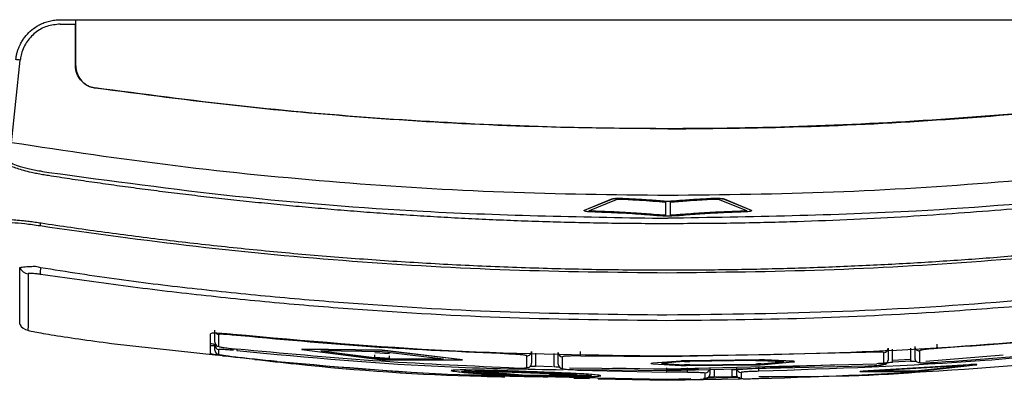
# Model space of a CAD drawing. Extents: x 76 to 839, y -9 to 645.
# Tile 34 of 78: x 331 to 375, y 493 to 509. Entities that reach past the tile are written whole.
import ezdxf

# ---------------------------------------------------------------- set-up
doc = ezdxf.new("R2010")
doc.units = 0
doc.layers.get('0').update_dxf_attribs({"linetype": 'CONTINUOUS'})

msp = doc.modelspace()

# ---------------------------------------------------------------- linework, layer by layer
at = {"color": 7, "linetype": 'CONTINUOUS'}
for p, q in [((332.327, 508.974), (386.857, 508.974)), ((333.029, 508.774), (333.029, 508.974)), ((332.329, 508.774), (333.017, 508.774)), ((333.019, 506.897), (333.017, 508.774)), ((333.029, 508.774), (333.017, 508.774)), ((333.029, 506.906), (333.029, 508.774)), ((330.146, 503.453), (330.539, 507.164)), ((333.029, 506.906), (333.019, 506.897)), ((333.878, 505.908), (333.888, 505.917)), ((355.855, 500.434), (357.079, 500.936)), ((357.079, 500.936), (357.079, 500.926)), ((357.573, 500.968), (357.573, 500.957)), ((361.615, 500.968), (361.615, 500.957)), ((362.11, 500.936), (363.333, 500.434)), ((362.11, 500.936), (362.11, 500.926)), ((355.855, 500.424), (357.079, 500.926)), ((356.071, 500.412), (357.294, 500.915)), ((359.482, 500.795), (359.482, 500.193)), ((359.594, 500.831), (359.594, 500.82)), ((359.707, 500.193), (359.707, 500.795)), ((361.894, 500.915), (363.118, 500.412)), ((362.11, 500.926), (363.333, 500.424)), ((355.839, 500.418), (355.839, 500.424)), ((355.839, 500.424), (355.839, 500.414)), ((355.855, 500.434), (355.855, 500.424)), ((356.063, 500.404), (356.063, 500.407)), ((356.22, 500.387), (356.22, 500.377)), ((359.157, 500.219), (359.157, 500.209)), ((360.032, 500.219), (360.032, 500.209)), ((362.968, 500.387), (362.968, 500.377)), ((363.333, 500.434), (363.333, 500.424)), ((363.349, 500.424), (363.346, 500.418)), ((363.349, 500.414), (363.346, 500.408)), ((363.349, 500.424), (363.349, 500.414)), ((330.512, 495.315), (330.512, 495.335)), ((330.585, 495.254), (330.512, 495.315)), ((339.271, 494.514), (339.271, 495.05)), ((339.45, 494.315), (339.45, 494.851)), ((334.631, 494.45), (339.417, 493.919)), ((339.271, 494.151), (339.271, 494.377)), ((370.671, 494.322), (370.671, 493.795)), ((339.449, 493.952), (339.45, 494.179)), ((339.616, 493.896), (339.807, 493.875)), ((346.77, 494.145), (343.168, 494.197)), ((343.168, 494.197), (343.168, 494.187)), ((343.168, 494.187), (346.77, 493.723)), ((346.77, 494.135), (343.168, 494.187)), ((344.016, 494.126), (346.77, 493.775)), ((346.77, 494.08), (344.016, 494.116)), ((344.016, 494.116), (346.77, 493.765)), ((346.442, 494.051), (347.099, 494.007)), ((346.442, 494.051), (346.442, 494.041)), ((346.442, 494.041), (347.099, 493.997)), ((346.442, 493.839), (346.442, 493.941)), ((350.373, 493.72), (346.77, 494.145)), ((346.77, 494.145), (346.77, 494.135)), ((350.373, 493.71), (346.77, 494.135)), ((349.524, 493.752), (346.77, 494.08)), ((347.099, 493.795), (347.099, 493.898)), ((353.264, 493.366), (353.264, 493.895)), ((353.471, 494.095), (353.471, 493.566)), ((353.671, 493.433), (353.671, 494.022)), ((354.471, 493.999), (354.482, 494.004)), ((354.471, 493.999), (354.471, 493.41)), ((354.671, 493.521), (354.671, 494.05)), ((359.551, 493.851), (355.667, 493.888)), ((368.48, 494.053), (359.551, 493.851)), ((369.281, 493.508), (369.28, 494.036)), ((369.471, 494.236), (369.471, 493.708)), ((369.671, 493.61), (369.671, 494.197)), ((370.471, 494.241), (370.471, 493.654)), ((370.882, 494.123), (370.882, 493.596)), ((371.171, 493.664), (374.638, 493.937)), ((346.442, 493.839), (347.099, 493.795)), ((346.77, 493.775), (349.524, 493.762)), ((346.77, 493.775), (346.77, 493.765)), ((346.77, 493.765), (349.524, 493.752)), ((346.77, 493.723), (350.373, 493.71)), ((350.373, 493.72), (350.373, 493.71)), ((354.42, 493.409), (353.619, 493.43)), ((354.866, 493.321), (354.866, 493.851)), ((360.178, 493.663), (358.911, 493.573)), ((360.178, 493.653), (358.911, 493.563)), ((358.911, 493.573), (358.911, 493.563)), ((358.911, 493.54), (360.178, 493.461)), ((359.332, 493.558), (359.385, 493.553)), ((360.344, 493.635), (359.385, 493.566)), ((359.385, 493.553), (360.344, 493.494)), ((359.385, 493.553), (359.385, 493.543)), ((359.385, 493.543), (360.344, 493.484)), ((359.551, 493.311), (368.971, 493.543)), ((368.48, 493.433), (359.551, 493.229)), ((360.178, 493.663), (360.178, 493.653)), ((360.344, 493.494), (360.344, 493.484)), ((363.701, 493.713), (360.406, 493.671)), ((363.701, 493.703), (360.406, 493.661)), ((360.406, 493.671), (360.406, 493.661)), ((360.406, 493.456), (363.701, 493.498)), ((363.536, 493.681), (360.571, 493.643)), ((360.571, 493.49), (363.536, 493.528)), ((360.571, 493.48), (363.536, 493.518)), ((360.571, 493.49), (360.571, 493.48)), ((367.202, 493.499), (363.171, 493.31)), ((363.536, 493.528), (363.536, 493.518)), ((363.701, 493.713), (363.701, 493.703)), ((364.722, 493.634), (363.763, 493.679)), ((363.763, 493.538), (364.722, 493.621)), ((363.763, 493.528), (364.722, 493.611)), ((363.763, 493.538), (363.763, 493.528)), ((365.197, 493.653), (363.929, 493.711)), ((363.929, 493.711), (363.929, 493.701)), ((365.197, 493.643), (363.929, 493.701)), ((363.929, 493.509), (365.197, 493.621)), ((364.776, 493.628), (364.722, 493.621)), ((364.722, 493.621), (364.722, 493.611)), ((365.197, 493.653), (365.197, 493.643)), ((373.089, 493.495), (368.582, 493.229)), ((373.089, 493.485), (368.582, 493.219)), ((372.963, 493.462), (368.707, 493.211)), ((370.521, 493.655), (369.671, 493.615)), ((370.835, 493.221), (372.963, 493.462)), ((370.835, 493.231), (372.779, 493.451)), ((371.146, 493.232), (373.4, 493.49)), ((373.089, 493.495), (373.089, 493.485)), ((353.04, 493), (350.44, 493.222)), ((350.934, 493.21), (353.232, 493.018)), ((355.529, 493.051), (350.934, 493.21)), ((351.138, 493.203), (353.232, 493.028)), ((353.232, 493.028), (355.326, 493.058)), ((353.232, 493.018), (355.529, 493.051)), ((353.232, 493.028), (353.232, 493.018)), ((356.024, 493.029), (353.424, 492.987)), ((355.171, 493.361), (359.551, 493.311)), ((359.551, 493.229), (355.667, 493.267)), ((359.551, 493.276), (357.129, 493.339)), ((360.971, 493.281), (359.551, 493.276)), ((360.471, 493.161), (359.551, 493.159)), ((361.272, 492.856), (361.272, 493.133)), ((361.471, 493.333), (361.471, 493.056)), ((361.671, 493.258), (361.671, 492.95)), ((362.471, 492.961), (362.471, 493.269)), ((362.671, 493.353), (362.671, 493.077)), ((362.874, 493.154), (362.874, 492.877)), ((368.271, 493.187), (370.524, 493.195)), ((368.582, 493.229), (368.582, 493.219)), ((368.707, 493.211), (370.835, 493.221)), ((368.891, 493.222), (370.835, 493.231)), ((370.835, 493.231), (370.835, 493.221)), ((354.547, 492.948), (359.551, 492.834)), ((355.379, 492.889), (356.07, 492.874)), ((359.551, 492.827), (356.449, 492.898)), ((356.466, 492.865), (359.551, 492.798)), ((359.551, 492.798), (362.834, 492.87)), ((360.624, 492.859), (359.551, 492.827)), ((360.471, 492.836), (359.551, 492.834)), ((359.551, 492.798), (359.551, 492.827)), ((362.833, 492.924), (361.192, 492.876)), ((361.671, 492.937), (361.426, 492.935)), ((362.471, 492.948), (361.671, 492.937)), ((362.718, 492.952), (362.471, 492.948)), ((363.767, 492.89), (364.114, 492.898))]:
    msp.add_line(p, q, dxfattribs=at)
at = {"color": 8, "linetype": 'CONTINUOUS'}
for p, q in [((331.429, 499.865), (331.429, 499.736)), ((370.471, 493.726), (369.671, 493.687)), ((355.531, 493.259), (359.551, 493.159))]:
    msp.add_line(p, q, dxfattribs=at)
at = {"color": 8, "linetype": 'CONTINUOUS', "flags": 128}
for points in [[(330.55, 507.162), (330.489, 507.169), (330.376, 507.181), (330.338, 507.185)], [(340.258, 494.202), (340.257, 494.189), (340.254, 494.164), (340.252, 494.145), (340.251, 494.133), (340.25, 494.128)]]:
    msp.add_lwpolyline(points, dxfattribs=at)
at = {"color": 7, "linetype": 'CONTINUOUS', "flags": 128}
for points in [[(371.683, 494.226), (371.683, 494.232), (371.682, 494.245), (371.681, 494.264), (371.679, 494.289), (371.677, 494.319), (371.675, 494.352), (371.673, 494.388), (371.671, 494.425)], [(355.667, 493.888), (355.667, 493.894), (355.667, 493.907), (355.667, 493.926), (355.668, 493.951), (355.668, 493.981), (355.669, 494.014), (355.67, 494.05), (355.671, 494.088)], [(359.551, 493.159), (359.551, 493.164), (359.551, 493.177), (359.551, 493.196), (359.551, 493.221), (359.551, 493.251), (359.55, 493.284), (359.55, 493.321), (359.55, 493.359)], [(360.471, 493.161), (360.471, 493.166), (360.471, 493.179), (360.471, 493.198), (360.471, 493.222), (360.471, 493.252), (360.471, 493.286), (360.471, 493.323), (360.471, 493.361)], [(363.675, 493.202), (363.675, 493.207), (363.674, 493.219), (363.674, 493.238), (363.673, 493.263), (363.673, 493.293), (363.672, 493.327), (363.671, 493.363), (363.671, 493.401)]]:
    msp.add_lwpolyline(points, dxfattribs=at)
at = {"color": 7, "linetype": 'CONTINUOUS'}
for centre, radius, start, end in [((330.962, 498.071), 0.5, 206.0452, 261.4628), ((332.433, 497.691), 0.999, 170.0158, 188.3848), ((330.958, 495.541), 0.5, 206.8714, 261.2643), ((339.47, 494.514), 0.2, 180.026, 264.013), ((339.47, 494.378), 0.2, 180.018, 263.9859), ((370.87, 494.322), 0.2, 180.0728, 273.3854), ((339.471, 494.151), 0.2, 180.0063, 263.9171), ((353.271, 494.095), 0.2, 268.1098, 359.9317), ((354.87, 494.05), 0.2, 180.0633, 268.7104), ((369.271, 494.236), 0.2, 272.7806, 359.9379), ((353.271, 493.566), 0.2, 268.1209, 359.9692), ((354.87, 493.521), 0.2, 180.0295, 268.667), ((369.271, 493.708), 0.2, 272.8401, 359.9717), ((370.87, 493.795), 0.2, 180.0332, 273.3864), ((361.271, 493.056), 0.2, 270.4887, 359.9937), ((362.871, 493.077), 0.2, 180.0064, 270.9868)]:
    msp.add_arc(centre, radius, start, end, dxfattribs=at)
at = {"color": 8, "linetype": 'CONTINUOUS'}
for centre, start, end in [((339.47, 495.05), 226.3209, 264.0455), ((361.271, 493.333), 270.468, 343.3538), ((362.87, 493.354), 197.9297, 270.985)]:
    msp.add_arc(centre, 0.2, start, end, dxfattribs=at)
at = {"color": 7, "linetype": 'CONTINUOUS'}
for points, knots in [([(330.338, 507.185), (330.344, 507.233), (330.356, 507.33), (330.388, 507.474), (330.43, 507.614), (330.482, 507.751), (330.549, 507.895), (330.633, 508.044), (330.773, 508.244), (330.981, 508.469), (331.227, 508.653), (331.441, 508.771), (331.628, 508.852), (331.842, 508.92), (332.082, 508.966), (332.245, 508.971), (332.327, 508.974)], [0, 0, 0, 0, 0.050323, 0.100225, 0.149977, 0.199849, 0.250111, 0.312534, 0.375145, 0.500048, 0.62495, 0.687373, 0.749984, 0.833406, 0.916325, 1, 1, 1, 1]), ([(332.329, 508.774), (332.127, 508.754), (331.724, 508.715), (331.187, 508.407), (330.779, 507.954), (330.588, 507.506), (330.549, 507.235), (330.539, 507.164)], [0, 0, 0, 0, 0.2285157, 0.4570006, 0.6863262, 0.9171218, 1, 1, 1, 1]), ([(333.878, 505.908), (333.768, 505.935), (333.549, 505.988), (333.278, 506.2), (333.089, 506.481), (333.023, 506.73), (333.019, 506.869), (333.019, 506.897)], [0, 0, 0, 0, 0.234714, 0.469401, 0.704761, 0.941345, 1, 1, 1, 1]), ([(333.029, 506.906), (333.04, 506.794), (333.063, 506.569), (333.235, 506.27), (333.489, 506.043), (333.725, 505.944), (333.862, 505.921), (333.888, 505.917)], [0, 0, 0, 0, 0.236101, 0.47221, 0.708307, 0.944402, 1, 1, 1, 1]), ([(359.594, 504.075), (357.451, 504.097), (353.161, 504.141), (346.725, 504.5), (340.29, 505.056), (336.016, 505.624), (333.878, 505.908)], [0, 0, 0, 0, 0.24921, 0.498733, 0.749207, 1, 1, 1, 1]), ([(385.301, 505.917), (383.197, 505.637), (378.989, 505.078), (372.634, 504.52), (366.255, 504.169), (359.824, 504.048), (353.359, 504.153), (346.859, 504.497), (340.362, 505.058), (336.046, 505.63), (333.888, 505.917)], [0, 0, 0, 0, 0.123422, 0.246845, 0.370881, 0.494917, 0.620862, 0.746806, 0.873403, 1, 1, 1, 1]), ([(359.594, 504.075), (361.738, 504.097), (366.027, 504.141), (372.463, 504.5), (378.898, 505.056), (383.172, 505.624), (385.311, 505.908)], [0, 0, 0, 0, 0.24921, 0.498733, 0.749207, 1, 1, 1, 1]), ([(359.594, 501.085), (357.139, 501.113), (352.226, 501.17), (344.855, 501.634), (337.484, 502.352), (332.594, 503.086), (330.146, 503.453)], [0, 0, 0, 0, 0.248996, 0.49839, 0.748992, 1, 1, 1, 1]), ([(389.042, 503.453), (386.614, 503.088), (381.755, 502.359), (374.404, 501.639), (367.014, 501.171), (362.069, 501.114), (359.594, 501.085)], [0, 0, 0, 0, 0.2489965, 0.4983909, 0.7489925, 1, 1, 1, 1]), ([(331.798, 501.978), (331.755, 501.984), (331.668, 501.998), (331.538, 502.02), (331.41, 502.043), (331.283, 502.068), (331.158, 502.094), (330.957, 502.139), (330.693, 502.205), (330.399, 502.293), (330.156, 502.381), (329.996, 502.458), (329.902, 502.52), (329.854, 502.57), (329.854, 502.599), (329.854, 502.613)], [0, 0, 0, 0, 0.041669, 0.083137, 0.124623, 0.166348, 0.208529, 0.251374, 0.37482, 0.500044, 0.625188, 0.748991, 0.833961, 0.917076, 1, 1, 1, 1]), ([(330.059, 502.622), (330.076, 502.594), (330.111, 502.537), (330.415, 502.422), (330.869, 502.301), (331.366, 502.198), (331.692, 502.147), (331.816, 502.127)], [0, 0, 0, 0, 0.216967, 0.433926, 0.650951, 0.866838, 1, 1, 1, 1]), ([(359.592, 499.821), (359.142, 499.822), (358.247, 499.824), (356.912, 499.84), (355.595, 499.865), (354.294, 499.899), (353.009, 499.942), (351.741, 499.993), (350.49, 500.053), (349.256, 500.12), (348.038, 500.195), (346.838, 500.277), (345.654, 500.365), (344.487, 500.46), (343.337, 500.56), (342.203, 500.667), (341.087, 500.779), (339.988, 500.896), (338.905, 501.017), (337.84, 501.143), (336.791, 501.273), (335.76, 501.407), (334.745, 501.545), (333.748, 501.686), (332.767, 501.829), (332.119, 501.928), (331.798, 501.978)], [0, 0, 0, 0, 0.048402, 0.096217, 0.143446, 0.190089, 0.236146, 0.281618, 0.326504, 0.370804, 0.414519, 0.457649, 0.500194, 0.542153, 0.583527, 0.624315, 0.664518, 0.704136, 0.743169, 0.781615, 0.819477, 0.856753, 0.893443, 0.929548, 0.965067, 1, 1, 1, 1]), ([(331.816, 502.127), (334.607, 501.747), (340.189, 500.987), (349.458, 500.236), (355.934, 500.126), (359.594, 500.064)], [0, 0, 0, 0, 0.3030894, 0.6061765, 1, 1, 1, 1]), ([(387.388, 501.958), (386.998, 501.899), (386.177, 501.774), (384.883, 501.588), (383.464, 501.394), (381.919, 501.197), (380.25, 500.997), (378.454, 500.801), (376.533, 500.61), (374.485, 500.429), (372.311, 500.262), (370.011, 500.114), (367.585, 499.99), (365.032, 499.895), (362.354, 499.832), (360.526, 499.825), (359.592, 499.821)], [0, 0, 0, 0, 0.0423889, 0.0892462, 0.1405717, 0.1963653, 0.2566265, 0.3213553, 0.3905511, 0.4642139, 0.5423432, 0.6249393, 0.7120021, 0.8035324, 0.8995311, 1, 1, 1, 1]), ([(387.372, 502.127), (384.609, 501.75), (379.082, 500.997), (369.814, 500.239), (363.31, 500.128), (359.594, 500.064)], [0, 0, 0, 0, 0.300087, 0.600172, 1, 1, 1, 1]), ([(357.079, 500.936), (357.097, 500.942), (357.133, 500.953), (357.238, 500.965), (357.365, 500.971), (357.481, 500.971), (357.549, 500.969), (357.573, 500.968)], [0, 0, 0, 0, 0.22928, 0.459089, 0.672525, 0.881803, 1, 1, 1, 1]), ([(357.079, 500.926), (357.097, 500.932), (357.133, 500.943), (357.238, 500.955), (357.365, 500.961), (357.481, 500.961), (357.549, 500.958), (357.573, 500.957)], [0, 0, 0, 0, 0.22928, 0.459089, 0.672525, 0.881803, 1, 1, 1, 1]), ([(357.294, 500.915), (357.303, 500.917), (357.319, 500.923), (357.369, 500.929), (357.428, 500.931), (357.478, 500.931), (357.505, 500.93), (357.514, 500.929)], [0, 0, 0, 0, 0.24133, 0.483345, 0.706454, 0.90711, 1, 1, 1, 1]), ([(357.514, 500.929), (357.784, 500.914), (358.263, 500.887), (358.918, 500.842), (359.293, 500.811), (359.482, 500.795)], [0, 0, 0, 0, 0.392606, 0.695318, 1, 1, 1, 1]), ([(357.573, 500.968), (357.764, 500.957), (358.214, 500.933), (358.893, 500.887), (359.36, 500.85), (359.594, 500.831)], [0, 0, 0, 0, 0.268455, 0.632631, 1, 1, 1, 1]), ([(357.573, 500.957), (357.764, 500.947), (358.214, 500.923), (358.893, 500.877), (359.36, 500.839), (359.594, 500.82)], [0, 0, 0, 0, 0.268455, 0.632631, 1, 1, 1, 1]), ([(359.594, 500.831), (359.764, 500.845), (360.164, 500.878), (360.837, 500.925), (361.355, 500.953), (361.615, 500.968)], [0, 0, 0, 0, 0.267845, 0.632127, 1, 1, 1, 1]), ([(359.594, 500.82), (359.764, 500.835), (360.164, 500.868), (360.837, 500.914), (361.355, 500.943), (361.615, 500.957)], [0, 0, 0, 0, 0.267845, 0.632127, 1, 1, 1, 1]), ([(359.707, 500.795), (359.95, 500.815), (360.382, 500.85), (361.042, 500.895), (361.463, 500.918), (361.675, 500.929)], [0, 0, 0, 0, 0.391211, 0.6944566, 1, 1, 1, 1]), ([(361.615, 500.968), (361.658, 500.969), (361.744, 500.972), (361.878, 500.969), (361.992, 500.961), (362.071, 500.949), (362.098, 500.94), (362.11, 500.936)], [0, 0, 0, 0, 0.206497, 0.412029, 0.63366, 0.837203, 1, 1, 1, 1]), ([(361.615, 500.957), (361.658, 500.959), (361.744, 500.962), (361.878, 500.959), (361.992, 500.951), (362.071, 500.939), (362.098, 500.93), (362.11, 500.926)], [0, 0, 0, 0, 0.206497, 0.412029, 0.633661, 0.837205, 1, 1, 1, 1]), ([(361.675, 500.929), (361.692, 500.93), (361.727, 500.931), (361.781, 500.931), (361.829, 500.928), (361.871, 500.922), (361.886, 500.917), (361.894, 500.915)], [0, 0, 0, 0, 0.187486, 0.374971, 0.564668, 0.770266, 1, 1, 1, 1]), ([(356.192, 500.35), (356.147, 500.352), (356.059, 500.356), (355.946, 500.369), (355.867, 500.385), (355.834, 500.401), (355.838, 500.41), (355.839, 500.414)], [0, 0, 0, 0, 0.209282, 0.417539, 0.643724, 0.854806, 1, 1, 1, 1]), ([(355.839, 500.424), (355.84, 500.425), (355.842, 500.427), (355.846, 500.43), (355.852, 500.432), (355.855, 500.434)], [0, 0, 0, 0, 0.2502001, 0.5003429, 1, 1, 1, 1]), ([(355.839, 500.414), (355.84, 500.415), (355.842, 500.417), (355.846, 500.42), (355.852, 500.422), (355.855, 500.424)], [0, 0, 0, 0, 0.250203, 0.500338, 1, 1, 1, 1]), ([(356.063, 500.407), (356.063, 500.407), (356.065, 500.409), (356.067, 500.41), (356.07, 500.411), (356.071, 500.412)], [0, 0, 0, 0, 0.361607, 0.680199, 1, 1, 1, 1]), ([(356.22, 500.387), (356.201, 500.388), (356.163, 500.389), (356.116, 500.395), (356.079, 500.402), (356.069, 500.407), (356.064, 500.41)], [0, 0, 0, 0, 0.236795, 0.47307, 0.721785, 1, 1, 1, 1]), ([(356.22, 500.377), (356.201, 500.378), (356.163, 500.379), (356.116, 500.385), (356.079, 500.392), (356.069, 500.397), (356.064, 500.4)], [0, 0, 0, 0, 0.236793, 0.47307, 0.721785, 1, 1, 1, 1]), ([(359.024, 500.188), (358.815, 500.206), (358.295, 500.251), (357.333, 500.305), (356.576, 500.335), (356.192, 500.35)], [0, 0, 0, 0, 0.247484, 0.617888, 1, 1, 1, 1]), ([(359.157, 500.219), (358.878, 500.243), (358.301, 500.291), (357.297, 500.345), (356.582, 500.373), (356.22, 500.387)], [0, 0, 0, 0, 0.315039, 0.65325, 1, 1, 1, 1]), ([(359.157, 500.209), (358.878, 500.233), (358.301, 500.281), (357.297, 500.335), (356.582, 500.363), (356.22, 500.377)], [0, 0, 0, 0, 0.315039, 0.65325, 1, 1, 1, 1]), ([(359.594, 500.166), (359.54, 500.166), (359.395, 500.166), (359.197, 500.174), (359.073, 500.184), (359.024, 500.188)], [0, 0, 0, 0, 0.268679, 0.710424, 1, 1, 1, 1]), ([(359.482, 500.203), (359.445, 500.204), (359.374, 500.205), (359.265, 500.211), (359.197, 500.216), (359.157, 500.219)], [0, 0, 0, 0, 0.313896, 0.599835, 1, 1, 1, 1]), ([(359.482, 500.193), (359.445, 500.194), (359.374, 500.195), (359.265, 500.201), (359.197, 500.206), (359.157, 500.209)], [0, 0, 0, 0, 0.313896, 0.599834, 1, 1, 1, 1]), ([(360.165, 500.188), (360.119, 500.184), (360, 500.175), (359.804, 500.166), (359.655, 500.166), (359.594, 500.166)], [0, 0, 0, 0, 0.268218, 0.70183, 1, 1, 1, 1]), ([(360.032, 500.219), (360.001, 500.217), (359.936, 500.212), (359.828, 500.206), (359.748, 500.204), (359.707, 500.203)], [0, 0, 0, 0, 0.3127762, 0.6493204, 1, 1, 1, 1]), ([(360.032, 500.209), (360.001, 500.207), (359.936, 500.202), (359.828, 500.195), (359.748, 500.194), (359.707, 500.193)], [0, 0, 0, 0, 0.312781, 0.64932, 1, 1, 1, 1]), ([(362.968, 500.387), (362.641, 500.374), (361.961, 500.348), (360.952, 500.295), (360.342, 500.245), (360.032, 500.219)], [0, 0, 0, 0, 0.3133272, 0.6511951, 1, 1, 1, 1]), ([(362.968, 500.377), (362.641, 500.364), (361.961, 500.338), (360.952, 500.285), (360.342, 500.235), (360.032, 500.209)], [0, 0, 0, 0, 0.3133272, 0.6511951, 1, 1, 1, 1]), ([(362.996, 500.35), (362.647, 500.336), (361.973, 500.31), (361.005, 500.258), (360.447, 500.212), (360.165, 500.188)], [0, 0, 0, 0, 0.347694, 0.66899, 1, 1, 1, 1]), ([(363.124, 500.414), (363.124, 500.412), (363.124, 500.407), (363.096, 500.399), (363.047, 500.391), (362.999, 500.388), (362.973, 500.387), (362.968, 500.387)], [0, 0, 0, 0, 0.183218, 0.453172, 0.71287, 0.946124, 1, 1, 1, 1]), ([(363.126, 500.407), (363.126, 500.404), (363.127, 500.398), (363.096, 500.389), (363.047, 500.381), (362.999, 500.378), (362.973, 500.377), (362.968, 500.377)], [0, 0, 0, 0, 0.248162, 0.496649, 0.735699, 0.950407, 1, 1, 1, 1]), ([(363.34, 500.396), (363.324, 500.389), (363.292, 500.377), (363.186, 500.362), (363.083, 500.354), (363.016, 500.351), (362.996, 500.35)], [0, 0, 0, 0, 0.307032, 0.594043, 0.878341, 1, 1, 1, 1]), ([(363.118, 500.412), (363.119, 500.411), (363.121, 500.41), (363.124, 500.408), (363.125, 500.407), (363.126, 500.407)], [0, 0, 0, 0, 0.361749, 0.680746, 1, 1, 1, 1]), ([(363.333, 500.434), (363.335, 500.433), (363.339, 500.432), (363.345, 500.428), (363.347, 500.426), (363.349, 500.424)], [0, 0, 0, 0, 0.250196, 0.50034, 1, 1, 1, 1]), ([(363.333, 500.424), (363.335, 500.423), (363.339, 500.422), (363.345, 500.418), (363.347, 500.416), (363.349, 500.414)], [0, 0, 0, 0, 0.250198, 0.500335, 1, 1, 1, 1]), ([(329.47, 499.944), (329.471, 499.949), (329.473, 499.959), (329.485, 499.971), (329.506, 499.982), (329.535, 499.992), (329.572, 500), (329.647, 500.011), (329.785, 500.019), (330.029, 500.015), (330.328, 499.997), (330.639, 499.967), (330.933, 499.934), (331.2, 499.899), (331.38, 499.873), (331.47, 499.859)], [0, 0, 0, 0, 0.0420898, 0.0836929, 0.1249839, 0.1661418, 0.207347, 0.2487797, 0.3700041, 0.4910742, 0.6148234, 0.7396809, 0.8268173, 0.9130541, 1, 1, 1, 1]), ([(329.629, 499.812), (329.636, 499.824), (329.651, 499.85), (329.801, 499.878), (330.137, 499.881), (330.735, 499.833), (331.196, 499.768), (331.429, 499.736)], [0, 0, 0, 0, 0.130708, 0.261073, 0.509087, 0.751429, 1, 1, 1, 1]), ([(331.429, 499.736), (333.758, 499.408), (338.417, 498.751), (345.447, 498.112), (352.493, 497.7), (357.198, 497.651), (359.551, 497.626)], [0, 0, 0, 0, 0.249992, 0.499989, 0.749994, 1, 1, 1, 1]), ([(331.47, 499.859), (331.916, 499.792), (332.813, 499.658), (334.167, 499.468), (335.536, 499.285), (336.922, 499.111), (338.324, 498.946), (339.742, 498.791), (341.176, 498.644), (342.626, 498.508), (344.091, 498.381), (345.572, 498.265), (347.069, 498.16), (348.581, 498.066), (350.109, 497.983), (351.653, 497.912), (353.211, 497.854), (354.785, 497.807), (356.374, 497.774), (357.978, 497.753), (359.052, 497.75), (359.592, 497.749)], [0, 0, 0, 0, 0.047911, 0.096345, 0.145305, 0.194788, 0.244797, 0.29533, 0.346388, 0.39797, 0.450078, 0.50271, 0.555867, 0.609549, 0.663755, 0.718486, 0.773741, 0.829521, 0.885824, 0.94265, 1, 1, 1, 1]), ([(359.551, 497.626), (361.903, 497.651), (366.608, 497.7), (373.654, 498.112), (380.684, 498.751), (385.343, 499.408), (387.672, 499.736)], [0, 0, 0, 0, 0.2500056, 0.5000109, 0.7500076, 1, 1, 1, 1]), ([(359.592, 497.749), (360.058, 497.75), (360.987, 497.752), (362.375, 497.768), (363.752, 497.793), (365.117, 497.827), (366.471, 497.872), (367.814, 497.925), (369.145, 497.987), (370.465, 498.058), (371.774, 498.138), (373.07, 498.226), (374.355, 498.322), (375.629, 498.427), (376.89, 498.538), (378.14, 498.658), (379.378, 498.784), (380.604, 498.918), (381.818, 499.059), (383.02, 499.206), (384.211, 499.359), (385.389, 499.52), (386.556, 499.685), (387.329, 499.801), (387.713, 499.859)], [0, 0, 0, 0, 0.04956, 0.09873, 0.14751, 0.195899, 0.243897, 0.291504, 0.33872, 0.385545, 0.431979, 0.478021, 0.523672, 0.568931, 0.613799, 0.658276, 0.702361, 0.746055, 0.789357, 0.832268, 0.874788, 0.916916, 0.958654, 1, 1, 1, 1]), ([(330.513, 497.851), (330.526, 497.859), (330.547, 497.872), (330.678, 497.885), (330.821, 497.898), (331.006, 497.901), (331.224, 497.929), (331.373, 497.886), (331.449, 497.864)], [0, 0, 0, 0, 0.2507428, 0.3910585, 0.5399174, 0.6887691, 0.8405207, 1, 1, 1, 1]), ([(331.449, 497.864), (332.622, 497.678), (334.954, 497.306), (338.466, 496.898), (341.968, 496.535), (346.647, 496.149), (352.508, 495.811), (357.203, 495.761), (359.551, 495.737)], [0, 0, 0, 0, 0.126283, 0.251103, 0.375922, 0.500742, 0.750371, 1, 1, 1, 1]), ([(359.551, 495.737), (362.18, 495.768), (367.438, 495.83), (373.719, 496.236), (378.394, 496.659), (381.475, 496.996), (384.566, 497.365), (386.619, 497.697), (387.652, 497.864)], [0, 0, 0, 0, 0.27958, 0.559167, 0.669012, 0.778844, 0.888702, 1, 1, 1, 1]), ([(330.888, 497.576), (330.888, 497.235), (330.887, 496.552), (330.887, 495.826), (330.886, 495.295), (330.884, 495.13), (330.882, 495.047)], [0, 0, 0, 0, 0.25001, 0.500014, 0.750011, 1, 1, 1, 1]), ([(331.445, 497.546), (331.376, 497.555), (331.272, 497.57), (331.135, 497.587), (331.044, 497.595), (330.971, 497.597), (330.901, 497.594), (330.893, 497.583), (330.888, 497.576)], [0, 0, 0, 0, 0.251046, 0.376102, 0.5013, 0.626179, 0.751314, 1, 1, 1, 1]), ([(359.55, 495.473), (357.2, 495.497), (352.498, 495.546), (346.629, 495.882), (341.944, 496.269), (338.436, 496.627), (334.935, 497.049), (332.608, 497.38), (331.445, 497.546)], [0, 0, 0, 0, 0.2499941, 0.4999946, 0.6250032, 0.750014, 0.8750269, 1, 1, 1, 1]), ([(387.656, 497.546), (386.353, 497.361), (383.747, 496.991), (379.824, 496.533), (375.893, 496.153), (371.204, 495.803), (365.756, 495.53), (361.619, 495.492), (359.55, 495.473)], [0, 0, 0, 0, 0.139972, 0.279985, 0.419994, 0.560002, 0.780004, 1, 1, 1, 1]), ([(384.071, 495.436), (381.374, 495.124), (375.965, 494.497), (367.781, 493.979), (362.301, 493.912), (359.551, 493.878)], [0, 0, 0, 0, 0.3312693, 0.664398, 1, 1, 1, 1]), ([(384.096, 495.413), (382.032, 495.164), (377.904, 494.665), (373.757, 494.372), (371.683, 494.226)], [0, 0, 0, 0, 0.500003, 1, 1, 1, 1]), ([(330.882, 495.047), (330.92, 495.032), (330.976, 495.01), (331.445, 494.925), (332.065, 494.821), (333.133, 494.656), (334.132, 494.519), (334.631, 494.45)], [0, 0, 0, 0, 0.249425, 0.374869, 0.500297, 0.750106, 1, 1, 1, 1]), ([(340.071, 494.855), (339.999, 494.862), (339.86, 494.875), (339.607, 494.895), (339.339, 494.911), (339.115, 494.912), (339.085, 494.898), (339.071, 494.89)], [0, 0, 0, 0, 0.1367652, 0.2672594, 0.5085124, 0.7509763, 1, 1, 1, 1]), ([(339.071, 493.993), (339.071, 494.086), (339.071, 494.272), (339.071, 494.684), (339.071, 494.89)], [0, 0, 0, 0, 0.5013793, 1, 1, 1, 1]), ([(340.05, 494.83), (339.972, 494.838), (339.815, 494.852), (339.616, 494.863), (339.477, 494.864), (339.459, 494.855), (339.45, 494.851)], [0, 0, 0, 0, 0.2500128, 0.4998755, 0.749912, 1, 1, 1, 1]), ([(352.463, 493.978), (350.391, 494.069), (346.246, 494.252), (342.116, 494.637), (340.05, 494.83)], [0, 0, 0, 0, 0.499997, 1, 1, 1, 1]), ([(359.551, 493.878), (356.285, 493.917), (349.78, 493.996), (343.299, 494.569), (340.071, 494.855)], [0, 0, 0, 0, 0.501881, 1, 1, 1, 1]), ([(371.683, 493.608), (373.723, 493.753), (377.804, 494.043), (381.865, 494.532), (383.896, 494.776)], [0, 0, 0, 0, 0.4999981, 1, 1, 1, 1]), ([(339.338, 494.393), (339.336, 494.394), (339.264, 494.403), (339.167, 494.42), (339.081, 494.437), (339.074, 494.444), (339.071, 494.447)], [0, 0, 0, 0, 0.01244, 0.389149, 0.764641, 1, 1, 1, 1]), ([(339.071, 494.353), (339.078, 494.355), (339.094, 494.359), (339.205, 494.356), (339.32, 494.347), (339.374, 494.343)], [0, 0, 0, 0, 0.347947, 0.695893, 1, 1, 1, 1]), ([(339.45, 494.315), (339.462, 494.309), (339.486, 494.297), (339.672, 494.265), (339.936, 494.23), (340.146, 494.207), (340.25, 494.196)], [0, 0, 0, 0, 0.249922, 0.499882, 0.74991, 1, 1, 1, 1]), ([(383.896, 494.709), (380.536, 494.322), (373.816, 493.549), (367.055, 493.317), (363.675, 493.202)], [0, 0, 0, 0, 0.5, 1, 1, 1, 1]), ([(342.071, 493.633), (341.685, 493.672), (340.914, 493.75), (340.069, 493.841), (339.556, 493.906), (339.173, 493.96), (339.111, 493.98), (339.071, 493.993)], [0, 0, 0, 0, 0.2457643, 0.4913312, 0.6292407, 0.7601496, 1, 1, 1, 1]), ([(342.052, 493.641), (341.711, 493.674), (341.03, 493.74), (340.171, 493.838), (339.567, 493.917), (339.489, 493.94), (339.449, 493.952)], [0, 0, 0, 0, 0.250088, 0.500125, 0.75009, 1, 1, 1, 1]), ([(352.463, 493.357), (350.424, 493.447), (346.347, 493.629), (342.283, 494.007), (340.25, 494.196)], [0, 0, 0, 0, 0.499999, 1, 1, 1, 1]), ([(353.264, 493.895), (353.252, 493.903), (353.227, 493.918), (353.043, 493.942), (352.779, 493.964), (352.568, 493.973), (352.463, 493.978)], [0, 0, 0, 0, 0.249826, 0.499676, 0.749779, 1, 1, 1, 1]), ([(355.667, 493.888), (355.562, 493.89), (355.352, 493.892), (355.087, 493.885), (354.902, 493.871), (354.878, 493.858), (354.866, 493.851)], [0, 0, 0, 0, 0.249949, 0.499842, 0.749891, 1, 1, 1, 1]), ([(363.675, 492.877), (366.753, 492.981), (372.909, 493.189), (379.033, 493.849), (382.094, 494.179)], [0, 0, 0, 0, 0.5, 1, 1, 1, 1]), ([(369.28, 494.036), (369.268, 494.043), (369.243, 494.056), (369.06, 494.065), (368.794, 494.065), (368.585, 494.057), (368.48, 494.053)], [0, 0, 0, 0, 0.249845, 0.499669, 0.749769, 1, 1, 1, 1]), ([(371.683, 494.226), (371.578, 494.219), (371.368, 494.204), (371.103, 494.175), (370.919, 494.146), (370.895, 494.131), (370.882, 494.123)], [0, 0, 0, 0, 0.250224, 0.500331, 0.750191, 1, 1, 1, 1]), ([(341.059, 493.736), (341.676, 493.666), (345.052, 493.281), (348.798, 493.026), (351.926, 492.964), (352.278, 492.957)], [0, 0, 0, 0, 0.165558, 0.906096, 1, 1, 1, 1]), ([(342.052, 493.641), (344.963, 493.39), (349.009, 493.04), (353.069, 492.975), (354.208, 492.956)], [0, 0, 0, 0, 0.719425, 1, 1, 1, 1]), ([(352.019, 492.999), (351.613, 493.007), (348.29, 493.073), (344.978, 493.371), (342.071, 493.633)], [0, 0, 0, 0, 0.122235, 1, 1, 1, 1]), ([(353.671, 493.433), (353.662, 493.43), (353.646, 493.423), (353.544, 493.417), (353.442, 493.417), (353.401, 493.417)], [0, 0, 0, 0, 0.375495, 0.750997, 1, 1, 1, 1]), ([(358.857, 493.555), (358.848, 493.557), (358.831, 493.561), (358.85, 493.567), (358.89, 493.571), (358.911, 493.573)], [0, 0, 0, 0, 0.333084, 0.666183, 1, 1, 1, 1]), ([(358.911, 493.54), (358.89, 493.542), (358.85, 493.545), (358.833, 493.551), (358.85, 493.557), (358.89, 493.561), (358.911, 493.563)], [0, 0, 0, 0, 0.249843, 0.499709, 0.749584, 1, 1, 1, 1]), ([(359.385, 493.566), (359.365, 493.564), (359.324, 493.56), (359.307, 493.554), (359.324, 493.548), (359.365, 493.545), (359.385, 493.543)], [0, 0, 0, 0, 0.249839, 0.499699, 0.74958, 1, 1, 1, 1]), ([(360.406, 493.671), (360.384, 493.67), (360.341, 493.67), (360.28, 493.668), (360.224, 493.666), (360.194, 493.664), (360.178, 493.663)], [0, 0, 0, 0, 0.249763, 0.499107, 0.749035, 1, 1, 1, 1]), ([(360.406, 493.661), (360.384, 493.66), (360.341, 493.66), (360.28, 493.658), (360.224, 493.656), (360.194, 493.654), (360.178, 493.653)], [0, 0, 0, 0, 0.249764, 0.499107, 0.749035, 1, 1, 1, 1]), ([(360.178, 493.461), (360.193, 493.46), (360.223, 493.458), (360.28, 493.457), (360.341, 493.456), (360.384, 493.456), (360.406, 493.456)], [0, 0, 0, 0, 0.249774, 0.499112, 0.749046, 1, 1, 1, 1]), ([(360.344, 493.635), (360.359, 493.636), (360.389, 493.638), (360.445, 493.64), (360.506, 493.642), (360.55, 493.642), (360.571, 493.643)], [0, 0, 0, 0, 0.2497578, 0.4991049, 0.7490376, 1, 1, 1, 1]), ([(360.571, 493.49), (360.55, 493.49), (360.507, 493.49), (360.445, 493.49), (360.389, 493.492), (360.359, 493.493), (360.344, 493.494)], [0, 0, 0, 0, 0.249769, 0.499113, 0.749059, 1, 1, 1, 1]), ([(360.571, 493.48), (360.55, 493.48), (360.507, 493.48), (360.445, 493.48), (360.389, 493.482), (360.359, 493.483), (360.344, 493.484)], [0, 0, 0, 0, 0.249769, 0.499113, 0.749059, 1, 1, 1, 1]), ([(363.536, 493.681), (363.557, 493.681), (363.6, 493.681), (363.662, 493.681), (363.718, 493.68), (363.748, 493.679), (363.763, 493.679)], [0, 0, 0, 0, 0.249761, 0.499114, 0.749035, 1, 1, 1, 1]), ([(363.763, 493.538), (363.748, 493.537), (363.718, 493.534), (363.662, 493.531), (363.601, 493.529), (363.558, 493.528), (363.536, 493.528)], [0, 0, 0, 0, 0.24976, 0.499103, 0.749048, 1, 1, 1, 1]), ([(363.763, 493.528), (363.748, 493.527), (363.718, 493.524), (363.662, 493.521), (363.601, 493.519), (363.558, 493.518), (363.536, 493.518)], [0, 0, 0, 0, 0.24976, 0.499103, 0.749047, 1, 1, 1, 1]), ([(363.929, 493.711), (363.914, 493.712), (363.884, 493.713), (363.827, 493.714), (363.766, 493.714), (363.723, 493.713), (363.701, 493.713)], [0, 0, 0, 0, 0.24977, 0.499108, 0.749038, 1, 1, 1, 1]), ([(363.929, 493.701), (363.914, 493.702), (363.884, 493.703), (363.827, 493.704), (363.766, 493.704), (363.723, 493.703), (363.701, 493.703)], [0, 0, 0, 0, 0.24977, 0.499108, 0.749038, 1, 1, 1, 1]), ([(363.701, 493.498), (363.723, 493.499), (363.766, 493.5), (363.827, 493.502), (363.884, 493.505), (363.914, 493.508), (363.929, 493.509)], [0, 0, 0, 0, 0.249755, 0.499106, 0.749032, 1, 1, 1, 1]), ([(364.722, 493.634), (364.742, 493.633), (364.783, 493.63), (364.8, 493.624), (364.783, 493.618), (364.742, 493.613), (364.722, 493.611)], [0, 0, 0, 0, 0.249831, 0.4997, 0.749562, 1, 1, 1, 1]), ([(365.25, 493.637), (365.259, 493.639), (365.277, 493.644), (365.257, 493.649), (365.217, 493.652), (365.197, 493.653)], [0, 0, 0, 0, 0.3330828, 0.6661921, 1, 1, 1, 1]), ([(365.197, 493.621), (365.217, 493.623), (365.258, 493.627), (365.275, 493.634), (365.258, 493.639), (365.217, 493.642), (365.197, 493.643)], [0, 0, 0, 0, 0.249844, 0.499708, 0.749592, 1, 1, 1, 1]), ([(368.48, 493.435), (368.611, 493.443), (368.865, 493.457), (369.181, 493.495), (369.362, 493.55), (369.447, 493.614), (369.461, 493.653), (369.467, 493.672)], [0, 0, 0, 0, 0.274613, 0.530134, 0.77215, 0.888485, 1, 1, 1, 1]), ([(368.48, 493.433), (368.585, 493.438), (368.794, 493.449), (369.059, 493.47), (369.244, 493.492), (369.268, 493.503), (369.281, 493.508)], [0, 0, 0, 0, 0.2498478, 0.4996794, 0.7498615, 1, 1, 1, 1]), ([(369.381, 493.57), (369.368, 493.568), (369.298, 493.562), (369.15, 493.552), (369.021, 493.545), (368.971, 493.543)], [0, 0, 0, 0, 0.121844, 0.654045, 1, 1, 1, 1]), ([(369.671, 493.61), (369.662, 493.606), (369.646, 493.598), (369.548, 493.584), (369.451, 493.576), (369.416, 493.573)], [0, 0, 0, 0, 0.388018, 0.776006, 1, 1, 1, 1]), ([(370.74, 493.645), (370.738, 493.645), (370.667, 493.642), (370.57, 493.643), (370.482, 493.646), (370.474, 493.652), (370.471, 493.654)], [0, 0, 0, 0, 0.012364, 0.38315, 0.753459, 1, 1, 1, 1]), ([(370.882, 493.596), (370.894, 493.591), (370.918, 493.583), (371.104, 493.582), (371.369, 493.59), (371.578, 493.602), (371.683, 493.608)], [0, 0, 0, 0, 0.2500997, 0.5001544, 0.750027, 1, 1, 1, 1]), ([(373.436, 493.511), (373.426, 493.511), (373.405, 493.512), (373.346, 493.51), (373.271, 493.506), (373.183, 493.501), (373.12, 493.497), (373.089, 493.495)], [0, 0, 0, 0, 0.199867, 0.399938, 0.599817, 0.799564, 1, 1, 1, 1]), ([(373.4, 493.49), (373.413, 493.492), (373.441, 493.495), (373.452, 493.499), (373.441, 493.501), (373.404, 493.502), (373.346, 493.5), (373.271, 493.496), (373.183, 493.491), (373.12, 493.487), (373.089, 493.485)], [0, 0, 0, 0, 0.125044, 0.249935, 0.374805, 0.499761, 0.624844, 0.749808, 0.874689, 1, 1, 1, 1]), ([(356.59, 493.001), (356.538, 493.016), (356.434, 493.044), (355.661, 493.094), (354.549, 493.144), (353.229, 493.192), (351.91, 493.234), (350.797, 493.26), (350.03, 493.265), (349.926, 493.244), (349.874, 493.234)], [0, 0, 0, 0, 0.125485, 0.250288, 0.375044, 0.500389, 0.625733, 0.750414, 0.875283, 1, 1, 1, 1]), ([(356.59, 492.991), (356.538, 492.979), (356.434, 492.955), (355.662, 492.938), (354.548, 492.944), (353.232, 492.976), (351.915, 493.033), (350.801, 493.105), (350.029, 493.177), (349.925, 493.208), (349.874, 493.224)], [0, 0, 0, 0, 0.125398, 0.250067, 0.374967, 0.499859, 0.624537, 0.749918, 0.875295, 1, 1, 1, 1]), ([(352.807, 493.02), (352.667, 493.026), (352.308, 493.04), (351.774, 493.069), (351.238, 493.104), (350.8, 493.139), (350.496, 493.171), (350.328, 493.196), (350.327, 493.207), (350.326, 493.212)], [0, 0, 0, 0, 0.102106, 0.260173, 0.417834, 0.575329, 0.732969, 0.89097, 1, 1, 1, 1]), ([(350.949, 493.227), (351.097, 493.225), (351.394, 493.221), (351.961, 493.207), (352.578, 493.19), (353.23, 493.169), (353.883, 493.145), (354.502, 493.121), (355.069, 493.095), (355.366, 493.078), (355.515, 493.07)], [0, 0, 0, 0, 0.125586, 0.250544, 0.375173, 0.499645, 0.624219, 0.749093, 0.874303, 1, 1, 1, 1]), ([(352.463, 493.357), (352.568, 493.354), (352.778, 493.347), (353.043, 493.347), (353.228, 493.353), (353.252, 493.362), (353.264, 493.366)], [0, 0, 0, 0, 0.249963, 0.499851, 0.749903, 1, 1, 1, 1]), ([(356.119, 492.988), (356.073, 492.982), (355.979, 492.972), (355.664, 492.961), (355.229, 492.957), (354.692, 492.96), (354.082, 492.968), (353.643, 492.981), (353.424, 492.987)], [0, 0, 0, 0, 0.166264, 0.332354, 0.498601, 0.665231, 0.832295, 1, 1, 1, 1]), ([(356.119, 492.998), (356.073, 492.992), (355.979, 492.982), (355.664, 492.971), (355.229, 492.967), (354.691, 492.97), (354.158, 492.977), (353.8, 492.987), (353.661, 492.991)], [0, 0, 0, 0, 0.1771, 0.354013, 0.531095, 0.708583, 0.886535, 1, 1, 1, 1]), ([(354.731, 493.379), (354.675, 493.382), (354.563, 493.39), (354.483, 493.401), (354.474, 493.408), (354.471, 493.41)], [0, 0, 0, 0, 0.372102, 0.751151, 1, 1, 1, 1]), ([(354.866, 493.321), (354.878, 493.316), (354.903, 493.306), (355.087, 493.289), (355.352, 493.275), (355.562, 493.269), (355.667, 493.267)], [0, 0, 0, 0, 0.249826, 0.499669, 0.749772, 1, 1, 1, 1]), ([(356.024, 493.029), (356.083, 493.021), (356.162, 493.011), (356.142, 493.003), (356.137, 493.001)], [0, 0, 0, 0, 0.758868, 1, 1, 1, 1]), ([(359.551, 493.311), (359.551, 493.304), (359.551, 493.293), (359.551, 493.281), (359.551, 493.276)], [0, 0, 0, 0, 0.560006, 1, 1, 1, 1]), ([(360.471, 493.161), (360.576, 493.161), (360.786, 493.161), (361.051, 493.155), (361.235, 493.146), (361.26, 493.137), (361.272, 493.133)], [0, 0, 0, 0, 0.250229, 0.500334, 0.750168, 1, 1, 1, 1]), ([(361.192, 492.876), (361.26, 492.888), (361.365, 492.908), (361.445, 492.963), (361.46, 493.002), (361.467, 493.02)], [0, 0, 0, 0, 0.476598, 0.7436472, 1, 1, 1, 1]), ([(362.471, 493.269), (362.478, 493.272), (362.494, 493.279), (362.615, 493.289), (362.793, 493.299), (362.989, 493.306), (363.119, 493.309), (363.171, 493.31)], [0, 0, 0, 0, 0.214941, 0.429886, 0.644841, 0.859695, 1, 1, 1, 1]), ([(363.675, 493.202), (363.57, 493.199), (363.36, 493.194), (363.095, 493.181), (362.911, 493.167), (362.886, 493.158), (362.874, 493.154)], [0, 0, 0, 0, 0.250229, 0.500338, 0.750178, 1, 1, 1, 1]), ([(371.122, 493.186), (371.026, 493.177), (368.552, 492.952), (366.064, 492.95), (363.673, 492.949)], [0, 0, 0, 0, 0.038824, 1, 1, 1, 1]), ([(368.271, 493.197), (368.257, 493.197), (368.23, 493.198), (368.218, 493.201), (368.23, 493.204), (368.266, 493.209), (368.324, 493.214), (368.4, 493.219), (368.488, 493.225), (368.551, 493.228), (368.582, 493.229)], [0, 0, 0, 0, 0.125045, 0.249948, 0.374822, 0.499787, 0.624871, 0.749828, 0.874703, 1, 1, 1, 1]), ([(368.271, 493.187), (368.257, 493.187), (368.23, 493.188), (368.218, 493.191), (368.23, 493.194), (368.266, 493.199), (368.324, 493.204), (368.4, 493.209), (368.488, 493.215), (368.551, 493.218), (368.582, 493.219)], [0, 0, 0, 0, 0.125045, 0.249948, 0.374823, 0.499787, 0.624871, 0.749828, 0.874703, 1, 1, 1, 1]), ([(371.146, 493.232), (371.129, 493.23), (371.093, 493.227), (371.017, 493.221), (370.93, 493.215), (370.836, 493.209), (370.742, 493.203), (370.654, 493.199), (370.578, 493.196), (370.542, 493.195), (370.524, 493.195)], [0, 0, 0, 0, 0.1250471, 0.2499556, 0.3748411, 0.4998204, 0.6249083, 0.7498547, 0.8747303, 1, 1, 1, 1]), ([(360.471, 492.836), (360.576, 492.837), (360.786, 492.838), (361.051, 492.843), (361.236, 492.85), (361.26, 492.854), (361.272, 492.856)], [0, 0, 0, 0, 0.2499222, 0.4998236, 0.7499121, 1, 1, 1, 1]), ([(361.671, 492.95), (361.662, 492.948), (361.646, 492.945), (361.551, 492.941), (361.459, 492.939), (361.428, 492.938)], [0, 0, 0, 0, 0.398392, 0.796804, 1, 1, 1, 1]), ([(362.716, 492.955), (362.666, 492.955), (362.56, 492.955), (362.483, 492.957), (362.474, 492.96), (362.471, 492.961)], [0, 0, 0, 0, 0.349474, 0.741544, 1, 1, 1, 1]), ([(362.874, 492.877), (362.886, 492.875), (362.91, 492.872), (363.095, 492.87), (363.361, 492.871), (363.57, 492.875), (363.675, 492.877)], [0, 0, 0, 0, 0.250101, 0.500151, 0.750043, 1, 1, 1, 1])]:
    msp.add_open_spline(points, degree=3, knots=knots, dxfattribs=at)
at = {"color": 8, "linetype": 'CONTINUOUS'}
for points, knots in [([(330.512, 495.335), (330.513, 495.413), (330.514, 495.576), (330.514, 496.099), (330.512, 496.827), (330.513, 497.509), (330.513, 497.851)], [0, 0, 0, 0, 0.237544, 0.491692, 0.745607, 1, 1, 1, 1]), ([(340.108, 494.141), (340.053, 494.146), (339.894, 494.162), (339.672, 494.178), (339.486, 494.187), (339.462, 494.182), (339.45, 494.179)], [0, 0, 0, 0, 0.15126, 0.434036, 0.716997, 1, 1, 1, 1]), ([(340.25, 494.128), (343.46, 493.831), (348.332, 493.38), (353.223, 493.301), (354.891, 493.275)], [0, 0, 0, 0, 0.658858, 1, 1, 1, 1])]:
    msp.add_open_spline(points, degree=3, knots=knots, dxfattribs=at)

doc.saveas('drawing.dxf')
